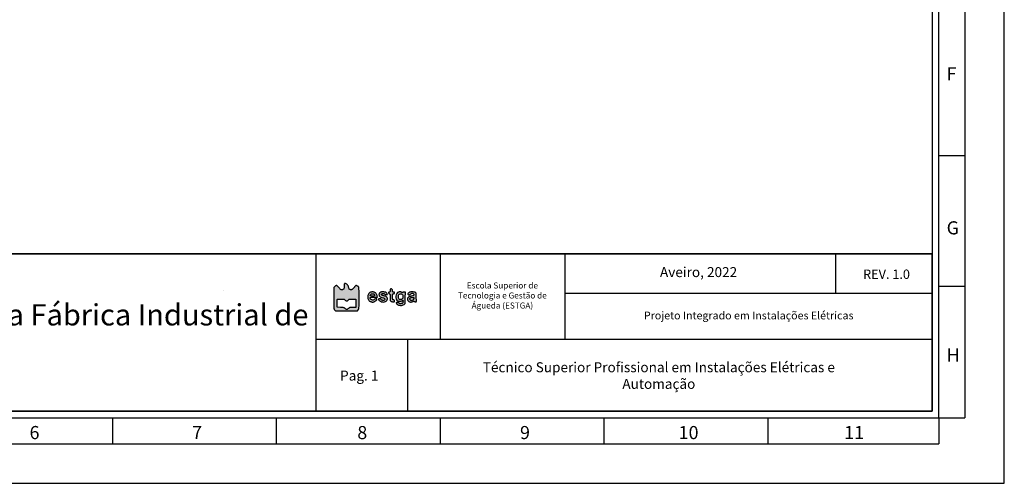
# Model space of a CAD drawing. Header units: millimetres. Extents: x -559 to 10735, y -2326 to 222.
# Tile 70 of 256: x 646 to 796, y -897 to -827. Entities that reach past the tile are written whole.
import ezdxf

# ---------------------------------------------------------------- set-up
doc = ezdxf.new("R2010")
doc.units = ezdxf.units.MM
doc.header["$LTSCALE"] = 4
for name, color, linetype in [('Cabeçalho', 252, 'Continuous'), ('Modelo', 251, 'Continuous'), ('Texto Cabeçalho', 3, 'Continuous')]:
    doc.layers.add(name, color=color, linetype=linetype)

msp = doc.modelspace()

# ---------------------------------------------------------------- hatches: boundary and pattern name
at = {"layer": 'Texto Cabeçalho'}
h = msp.add_hatch(color=256, dxfattribs=at)
h.dxf.hatch_style = 1
h.paths.add_polyline_path([(696.31, -867.79, -0.103369), (696.19, -867.71, -0.100368), (696.11, -867.58, -0.089615), (696.09, -867.43, 0.138861), (696.04, -867.26, 0.04933), (695.89, -867.06, 0.049188), (695.7, -866.89, 0.157567), (695.54, -866.84, 0.119218), (695.47, -866.86, 0.19762), (695.43, -866.9, 0.071776), (695.42, -867, 0.007282), (695.41, -867.23, -0.03039), (695.4, -867.52, -0.109263), (695.33, -867.69, -0.162003), (695.22, -867.79, -0.093147), (695.05, -867.82, -0.088417), (694.95, -867.8, -0.074351), (694.86, -867.75, -0.047695), (694.75, -867.65, -0.013943), (694.61, -867.49, 0.016235), (694.5, -867.36, 0.021586), (694.39, -867.25, 0.019562), (694.3, -867.17, 0.160613), (694.24, -867.15, 0.105218), (694.2, -867.16, 0.031288), (694.13, -867.19, 0.029869), (694.05, -867.24, 0.028262), (693.98, -867.3), (693.82, -867.45), (693.82, -869.1, 0.001459), (693.83, -870.1, 0.014831), (693.84, -870.52, 0.036596), (693.87, -870.75, 0.117837), (693.94, -870.89), (694.06, -871.03), (695.75, -871.03), (697.44, -871.03), (697.56, -870.88, 0.110111), (697.62, -870.74, 0.037202), (697.66, -870.51, 0.01517), (697.67, -870.1, 0.001536), (697.68, -869.13, 0.00222), (697.67, -868.5, 0.00338), (697.67, -867.97, 0.001252), (697.65, -867.5, 0.085167), (697.64, -867.42, 0.1341), (697.57, -867.33, 0.046674), (697.43, -867.24, 0.046093), (697.28, -867.18, 0.175615), (697.18, -867.18, 0.095071), (697.13, -867.21, 0.011188), (697.05, -867.29, 0.013085), (696.96, -867.4, 0.010367), (696.86, -867.52, -0.016413), (696.74, -867.67, -0.050954), (696.64, -867.76, -0.075762), (696.55, -867.8, -0.085445), (696.46, -867.82, -0.100623)])
h.paths.add_polyline_path([(696.35, -869.23, -0.006824), (696.65, -869.24), (697.16, -869.26), (697.17, -869.89), (697.19, -870.51), (696.7, -870.51, 0.008317), (696.41, -870.52, 0.049732), (696.26, -870.54, 0.085353), (696.15, -870.58, 0.053245), (696.05, -870.67, -0.051848), (695.92, -870.77, -0.137763), (695.8, -870.81, -0.141522), (695.68, -870.78, -0.055915), (695.55, -870.68, 0.066463), (695.45, -870.61, 0.061609), (695.33, -870.56, 0.037581), (695.16, -870.53, 0.008945), (694.87, -870.51), (694.34, -870.48), (694.32, -869.94, -0.005737), (694.32, -869.72, -0.007758), (694.32, -869.53, -0.005495), (694.33, -869.36, -0.080952), (694.34, -869.31, -0.226456), (694.38, -869.27, -0.042121), (694.48, -869.25, -0.028091), (694.64, -869.23, -0.008218), (694.89, -869.23, -0.007127), (695.21, -869.23, -0.049297), (695.36, -869.25, -0.091664), (695.46, -869.3, -0.058119), (695.56, -869.38, 0.049987), (695.69, -869.49, 0.158555), (695.79, -869.52, 0.161487), (695.9, -869.49, 0.052373), (696.02, -869.38, -0.055528), (696.11, -869.29, -0.105577), (696.21, -869.25, -0.055162)], flags=16)
at = {"layer": 'Texto Cabeçalho', "true_color": 0x000000}
h = msp.add_hatch(color=18, dxfattribs=at)
h.dxf.hatch_style = 1
h.paths.add_polyline_path([(699.38, -869.01, -0.113871), (699.46, -868.98, -0.04008), (699.6, -868.96, -0.005228), (699.92, -868.96), (700.47, -868.96), (700.44, -868.76, 0.048578), (700.38, -868.57, 0.065059), (700.28, -868.41, 0.068572), (700.16, -868.28, 0.062515), (700, -868.19, 0.023173), (699.83, -868.13, 0.080221), (699.72, -868.11, 0.075403), (699.6, -868.13, 0.018955), (699.42, -868.2, 0.076875), (699.24, -868.31, 0.080553), (699.1, -868.47, 0.076557), (699.02, -868.67, 0.060775), (698.99, -868.9, 0.052656), (699.02, -869.13, 0.074597), (699.09, -869.33, 0.080636), (699.21, -869.48, 0.074541), (699.38, -869.59, 0.034396), (699.56, -869.66, 0.065799), (699.7, -869.69, 0.069298), (699.85, -869.68, 0.042275), (700.01, -869.62, 0.054982), (700.14, -869.55, 0.036275), (700.27, -869.44, 0.034641), (700.37, -869.33, 0.160063), (700.4, -869.25, 0.390518), (700.36, -869.21, 0.056062), (700.23, -869.21, 0.050936), (700.09, -869.24, 0.117799), (699.99, -869.3, -0.16673), (699.82, -869.38, -0.120242), (699.6, -869.36, -0.124135), (699.42, -869.24, -0.18266), (699.36, -869.06, -0.238399)])
h.paths.add_polyline_path([(699.39, -868.64, -0.091609), (699.45, -868.53, -0.108903), (699.56, -868.45, -0.078201), (699.71, -868.41, -0.081241), (699.85, -868.42, -0.13845), (699.96, -868.48, -0.062207), (699.99, -868.52, -0.039117), (700.01, -868.57, -0.038824), (700.03, -868.62, -0.056382), (700.03, -868.67, -0.139014), (700.02, -868.72, -0.168808), (699.97, -868.76, -0.074881), (699.89, -868.77, -0.012599), (699.73, -868.78, -0.02814), (699.51, -868.76, -0.156678), (699.4, -868.72, -0.311186)], flags=16)
h.paths.add_polyline_path([(701, -868.92, 0.01235), (701.32, -869.03, -0.055419), (701.5, -869.11, -0.154763), (701.59, -869.21, -0.239194), (701.58, -869.31, -0.128236), (701.49, -869.41, -0.132572), (701.38, -869.44, -0.077903), (701.24, -869.42, -0.080674), (701.11, -869.37, -0.168057), (701.05, -869.28, 0.202023), (700.99, -869.21, 0.079859), (700.88, -869.18, 0.076974), (700.75, -869.18, 0.15765), (700.67, -869.22, 0.332869), (700.65, -869.31, 0.066485), (700.75, -869.44, 0.056587), (700.9, -869.56, 0.072154), (701.07, -869.64, 0.083014), (701.4, -869.68, 0.097651), (701.7, -869.61, 0.116791), (701.92, -869.44, 0.163369), (702, -869.21, 0.072663), (701.98, -869.05, 0.122125), (701.92, -868.93, 0.102823), (701.8, -868.84, 0.04161), (701.6, -868.78, -0.012751), (701.35, -868.71, -0.042101), (701.19, -868.64, -0.07158), (701.1, -868.58, -0.207626), (701.07, -868.51, -0.255969), (701.11, -868.44, -0.085662), (701.23, -868.39, -0.073886), (701.38, -868.37, -0.10615), (701.5, -868.41, -0.026102), (701.55, -868.44, -0.033758), (701.59, -868.47, -0.049946), (701.62, -868.51, 0.44107), (701.63, -868.54, 0.040945), (701.68, -868.55, 0.036019), (701.74, -868.56, 0.022477), (701.81, -868.56, 0.006342), (701.88, -868.56, 0.010544), (701.94, -868.56, 0.004395), (701.98, -868.56, 0.389495), (701.99, -868.55, 0.121245), (701.97, -868.47, 0.029603), (701.9, -868.35, 0.028452), (701.81, -868.24, 0.14911), (701.75, -868.2, 0.027359), (701.56, -868.16, 0.027599), (701.36, -868.14, 0.029348), (701.18, -868.14, 0.052114), (701.03, -868.17, 0.051808), (700.87, -868.24, 0.112549), (700.77, -868.32, 0.119902), (700.72, -868.44, 0.063393), (700.72, -868.6, 0.088373), (700.75, -868.74, 0.126496), (700.84, -868.84, 0.068854)])
h.paths.add_polyline_path([(702.79, -868.07, -0.022931), (702.79, -867.96, 0.099329), (702.76, -867.81, 0.135439), (702.67, -867.7, 0.177459), (702.56, -867.67, 0.181757), (702.46, -867.72, 0.133829), (702.44, -867.74, 0.022028), (702.43, -867.8, 0.022866), (702.42, -867.88, 0.018427), (702.42, -867.96, -0.024804), (702.41, -868.07, -0.110756), (702.39, -868.12, -0.174053), (702.36, -868.15, -0.085474), (702.3, -868.16, 0.071854), (702.24, -868.17, 0.117651), (702.2, -868.19, 0.122574), (702.18, -868.23, 0.082072), (702.17, -868.28, 0.097504), (702.18, -868.33, 0.076301), (702.21, -868.37, 0.074004), (702.25, -868.41, 0.081717), (702.3, -868.43, -0.145612), (702.36, -868.47, -0.130186), (702.4, -868.54, -0.049038), (702.41, -868.67, -0.005703), (702.42, -868.98, 0.014049), (702.43, -869.34, 0.10478), (702.47, -869.51, 0.190915), (702.57, -869.6, 0.068962), (702.75, -869.63, 0.011052), (702.95, -869.64, 0.089181), (703.03, -869.63, 0.209026), (703.08, -869.59, 0.103767), (703.09, -869.52, 0.102549), (703.08, -869.47, 0.09348), (703.05, -869.42, 0.080963), (703, -869.39, 0.055091), (702.94, -869.36, -0.085661), (702.85, -869.33, -0.172689), (702.81, -869.27, -0.068807), (702.79, -869.15, -0.006072), (702.79, -868.87, -0.005), (702.79, -868.57, -0.07577), (702.81, -868.47, -0.227977), (702.85, -868.43, -0.088152), (702.94, -868.41, 0.044917), (703.01, -868.4, 0.124433), (703.06, -868.38, 0.149479), (703.08, -868.34, 0.07578), (703.09, -868.29, 0.07578), (703.08, -868.23, 0.149479), (703.06, -868.19, 0.124433), (703.01, -868.17, 0.044917), (702.94, -868.16, -0.050044), (702.86, -868.16, -0.186049), (702.81, -868.13, -0.136666)])
h.paths.add_polyline_path([(704.75, -868.16), (704.57, -868.16, 0.033181), (704.5, -868.17, 0.043568), (704.43, -868.18, 0.050115), (704.39, -868.2, 0.187636), (704.36, -868.23, -0.247449), (704.34, -868.25, -0.10686), (704.3, -868.25, -0.060386), (704.24, -868.24, -0.023082), (704.16, -868.2, 0.019444), (704.03, -868.14, 0.077502), (703.95, -868.12, 0.074546), (703.86, -868.12, 0.017156), (703.71, -868.16, 0.196809), (703.43, -868.37, 0.106383), (703.3, -868.79, 0.105474), (703.35, -869.24, 0.191241), (703.58, -869.51, 0.085158), (703.73, -869.56, 0.050096), (703.92, -869.57, 0.050301), (704.1, -869.54, 0.090587), (704.24, -869.48, -0.012552), (704.33, -869.42, -0.257457), (704.36, -869.42, -0.273567), (704.37, -869.44, -0.013884), (704.38, -869.54, -0.05592), (704.36, -869.72, -0.118454), (704.3, -869.84, -0.135537), (704.19, -869.91, -0.084417), (704.04, -869.94, -0.04037), (703.96, -869.93, -0.038681), (703.88, -869.91, -0.041248), (703.81, -869.88, -0.099612), (703.76, -869.85, 0.147033), (703.67, -869.79, 0.057385), (703.52, -869.76, 0.064117), (703.38, -869.77, 0.359237), (703.34, -869.82, 0.130215), (703.34, -869.85, 0.023416), (703.38, -869.91, 0.023868), (703.43, -869.97, 0.019589), (703.49, -870.03, 0.128655), (703.69, -870.15, 0.067817), (703.99, -870.2, 0.066219), (704.29, -870.16, 0.103511), (704.53, -870.04), (704.71, -869.89), (704.73, -869.03)])
h.paths.add_polyline_path([(704.36, -868.71, -0.078162), (704.37, -868.89, -0.08106), (704.33, -869.07, -0.110055), (704.24, -869.2, -0.05576), (704.13, -869.29, -0.113803), (704.02, -869.32, -0.118156), (703.92, -869.3, -0.06293), (703.8, -869.24, -0.1635), (703.71, -869.1, -0.06554), (703.67, -868.86, -0.065846), (703.7, -868.63, -0.17401), (703.79, -868.5, -0.081368), (703.92, -868.43, -0.102035), (704.06, -868.42, -0.109501), (704.18, -868.46, -0.106286), (704.28, -868.55, -0.089684)], flags=16)
h.paths.add_polyline_path([(706.39, -868.55, 0.036016), (706.38, -868.39, 0.07733), (706.34, -868.29, 0.153756), (706.29, -868.24, 0.069667), (706.13, -868.18, 0.029511), (705.91, -868.15, 0.029541), (705.67, -868.14, 0.051631), (705.48, -868.16, 0.085642), (705.26, -868.26, 0.13911), (705.13, -868.41, 0.300432), (705.15, -868.53, 0.213781), (705.28, -868.59, 0.056561), (705.35, -868.58, 0.059268), (705.42, -868.56, 0.06217), (705.48, -868.52, 0.075491), (705.52, -868.47, -0.163422), (705.65, -868.37, -0.138242), (705.83, -868.35, -0.151603), (705.97, -868.43, -0.198567), (706.03, -868.57, -0.109936), (706.01, -868.66, -0.167168), (705.95, -868.72, -0.0704), (705.83, -868.76, -0.008633), (705.55, -868.81, 0.031451), (705.44, -868.83, 0.027553), (705.33, -868.87, 0.028543), (705.23, -868.92, 0.070294), (705.17, -868.97, 0.107636), (705.07, -869.11, 0.108361), (705.05, -869.27, 0.106663), (705.1, -869.44, 0.101341), (705.21, -869.57, 0.072013), (705.36, -869.65, 0.083264), (705.52, -869.69, 0.077928), (705.69, -869.67, 0.054111), (705.87, -869.6, -0.023082), (705.95, -869.56, -0.060386), (706.02, -869.55, -0.10686), (706.06, -869.55, -0.247449), (706.08, -869.57, 0.188788), (706.1, -869.59, 0.049671), (706.15, -869.61, 0.043241), (706.21, -869.63, 0.032838), (706.28, -869.63, 0.022226), (706.38, -869.63, 0.123286), (706.42, -869.61, 0.241912), (706.44, -869.58, 0.102416), (706.43, -869.54, -0.071957), (706.42, -869.47, -0.005942), (706.41, -869.3, -0.007853), (706.4, -869.09, -0.005973), (706.4, -868.87, 0.006065)])
h.paths.add_polyline_path([(706, -868.99, -0.172242), (706.02, -869.03, -0.047364), (706.03, -869.11, -0.096839), (706, -869.24, -0.097339), (705.93, -869.35, -0.098406), (705.82, -869.42, -0.101383), (705.69, -869.45, -0.098385), (705.58, -869.43, -0.121124), (705.48, -869.36, -0.129792), (705.44, -869.26, -0.122461), (705.44, -869.15, -0.103308), (705.49, -869.07, -0.109403), (705.56, -869.02, -0.071406), (705.68, -868.98, -0.022133), (705.86, -868.97, -0.034533), (705.95, -868.97, -0.151976)], flags=16)

# ---------------------------------------------------------------- linework, layer by layer
at = {"layer": 'Cabeçalho'}
msp.add_line((770.4, -868.4), (770.4, -862.33), dxfattribs=at)
at = {"layer": 'Modelo'}
for p, q in [((790.07, -747.33), (790.07, -887.33)), ((790.07, -797.33), (790.07, -847.33)), ((786.07, -847.33), (790.07, -847.33)), ((790.07, -847.33), (790.07, -887.33)), ((691.07, -862.33), (691.07, -886.33)), ((710.08, -875.33), (710.08, -862.49)), ((729.07, -862.33), (729.07, -875.33)), ((790.07, -867.33), (786.07, -867.33)), ((785.07, -868.4), (729.07, -868.4)), ((691.07, -875.33), (785.07, -875.33)), ((705.07, -875.33), (705.07, -886.33)), ((660.07, -887.33), (660.07, -891.33)), ((685.07, -891.33), (685.07, -887.33)), ((710.07, -891.33), (710.07, -887.33)), ((735.07, -891.33), (735.07, -887.33)), ((760.07, -891.33), (760.07, -887.33)), ((786.07, -887.33), (790.07, -887.33)), ((786.07, -887.33), (786.07, -891.33)), ((560.07, -891.33), (786.07, -891.33)), ((610.07, -891.33), (660.07, -891.33)), ((660.07, -891.33), (710.07, -891.33)), ((710.07, -891.33), (760.07, -891.33))]:
    msp.add_line(p, q, dxfattribs=at)
for points in [[(499.07, -897.33), (796.07, -897.33), (796.07, -687.33), (499.07, -687.33)], [(509.07, -887.33), (786.07, -887.33), (786.07, -697.33), (509.07, -697.33)], [(785.07, -886.33), (510.07, -886.33), (510.07, -698.33), (785.07, -698.33)], [(510.07, -862.33), (785.07, -862.33), (785.07, -886.33), (510.07, -886.33)], [(785.07, -862.33), (510.07, -862.33), (510.07, -886.33), (785.07, -886.33)], [(677.02, -867.91), (677.02, -867.91)]]:
    msp.add_lwpolyline(points, close=True, dxfattribs=at)
at = {"layer": 'Texto Cabeçalho'}
for points in [[(695.41, -867.23, -0.03039), (695.4, -867.52, -0.109263), (695.33, -867.69, -0.162002), (695.22, -867.79, -0.093148), (695.05, -867.82, -0.088414), (694.95, -867.8, -0.074352), (694.86, -867.75, -0.047695), (694.75, -867.65, -0.013943), (694.61, -867.49, 0.016236), (694.5, -867.36, 0.021587), (694.39, -867.25, 0.01956), (694.3, -867.17, 0.160613), (694.24, -867.15, 0.105217), (694.2, -867.16, 0.031287), (694.13, -867.19, 0.02987), (694.05, -867.24, 0.028262), (693.98, -867.3), (693.82, -867.45), (693.82, -869.1, 0.001459), (693.83, -870.1, 0.014831), (693.84, -870.52, 0.036596), (693.87, -870.75, 0.117837), (693.94, -870.89), (694.06, -871.03), (695.75, -871.03), (697.44, -871.03), (697.56, -870.88, 0.110111), (697.62, -870.74, 0.037202), (697.66, -870.51, 0.01517), (697.67, -870.1, 0.001536), (697.68, -869.13, 0.00222), (697.67, -868.5, 0.00338), (697.67, -867.97, 0.001252), (697.65, -867.5, 0.085167), (697.64, -867.42, 0.1341), (697.57, -867.33, 0.046674), (697.43, -867.24, 0.046093), (697.28, -867.18, 0.175615), (697.18, -867.18, 0.095071), (697.13, -867.21, 0.011196), (697.05, -867.29, 0.013078), (696.96, -867.4, 0.010367), (696.86, -867.52, -0.016413), (696.74, -867.67, -0.050954), (696.64, -867.76, -0.075762), (696.55, -867.8, -0.085443), (696.46, -867.82, -0.100625), (696.31, -867.79, -0.103356), (696.19, -867.71, -0.100381), (696.11, -867.58, -0.089614), (696.09, -867.43, 0.13886), (696.04, -867.26, 0.04933), (695.89, -867.06, 0.049188), (695.7, -866.89, 0.157567), (695.54, -866.84, 0.119219), (695.47, -866.86, 0.197619), (695.43, -866.9, 0.071776), (695.42, -867, 0.007282)], [(695.56, -869.38, 0.049987), (695.69, -869.49, 0.158555), (695.79, -869.52, 0.161487), (695.9, -869.49, 0.052373), (696.02, -869.38, -0.055528), (696.11, -869.29, -0.105578), (696.21, -869.25, -0.055162), (696.35, -869.23, -0.006824), (696.65, -869.24), (697.16, -869.26), (697.17, -869.89), (697.19, -870.51), (696.7, -870.51, 0.008317), (696.41, -870.52, 0.049732), (696.26, -870.54, 0.085354), (696.15, -870.58, 0.053245), (696.05, -870.67, -0.051848), (695.92, -870.77, -0.137763), (695.8, -870.81, -0.141522), (695.68, -870.78, -0.055915), (695.55, -870.68, 0.066463), (695.45, -870.61, 0.061609), (695.33, -870.56, 0.037581), (695.16, -870.53, 0.008945), (694.87, -870.51), (694.34, -870.48), (694.32, -869.94, -0.005737), (694.32, -869.72, -0.007759), (694.32, -869.53, -0.005495), (694.33, -869.36, -0.080952), (694.34, -869.31, -0.226456), (694.38, -869.27, -0.042121), (694.48, -869.25, -0.028091), (694.64, -869.23, -0.008218), (694.89, -869.23, -0.007127), (695.21, -869.23, -0.049297), (695.36, -869.25, -0.091664), (695.46, -869.3, -0.058119)]]:
    msp.add_lwpolyline(points, format="xyb", close=True, dxfattribs=at)
at = {"layer": 'Texto Cabeçalho', "color": 18, "true_color": 0x000000}
for points in [[(702.46, -867.72, 0.13383), (702.44, -867.74, 0.022027), (702.43, -867.8, 0.022866), (702.42, -867.88, 0.018427), (702.42, -867.96, -0.024804), (702.41, -868.07, -0.110756), (702.39, -868.12, -0.174054), (702.36, -868.15, -0.085474), (702.3, -868.16, 0.071854), (702.24, -868.17, 0.117651), (702.2, -868.19, 0.122573), (702.18, -868.23, 0.082074), (702.17, -868.28, 0.097502), (702.18, -868.33, 0.076311), (702.21, -868.37, 0.073995), (702.25, -868.41, 0.081717), (702.3, -868.43, -0.145614), (702.36, -868.47, -0.130184), (702.4, -868.54, -0.049038), (702.41, -868.67, -0.005703), (702.42, -868.98, 0.014049), (702.43, -869.34, 0.10478), (702.47, -869.51, 0.190915), (702.57, -869.6, 0.068962), (702.75, -869.63, 0.011052), (702.95, -869.64, 0.089181), (703.03, -869.63, 0.209026), (703.08, -869.59, 0.103767), (703.09, -869.52, 0.102549), (703.08, -869.47, 0.09348), (703.05, -869.42, 0.080962), (703, -869.39, 0.055092), (702.94, -869.36, -0.085661), (702.85, -869.33, -0.172688), (702.81, -869.27, -0.068807), (702.79, -869.15, -0.006069), (702.79, -868.87, -0.005003), (702.79, -868.57, -0.07577), (702.81, -868.47, -0.227976), (702.85, -868.43, -0.088152), (702.94, -868.41, 0.044917), (703.01, -868.4, 0.124434), (703.06, -868.38, 0.149477), (703.08, -868.34, 0.07578), (703.09, -868.29, 0.07578), (703.08, -868.23, 0.149477), (703.06, -868.19, 0.124434), (703.01, -868.17, 0.044917), (702.94, -868.16, -0.050044), (702.86, -868.16, -0.186049), (702.81, -868.13, -0.136666), (702.79, -868.07, -0.022931), (702.79, -867.96, 0.099329), (702.76, -867.81, 0.135439), (702.67, -867.7, 0.177459), (702.56, -867.67, 0.181757)], [(699.42, -868.2, 0.076875), (699.24, -868.31, 0.080556), (699.1, -868.47, 0.076556), (699.02, -868.67, 0.060774), (698.99, -868.9, 0.052657), (699.02, -869.13, 0.074597), (699.09, -869.33, 0.080632), (699.21, -869.48, 0.074544), (699.38, -869.59, 0.034396), (699.56, -869.66, 0.065799), (699.7, -869.69, 0.069299), (699.85, -869.68, 0.042275), (700.01, -869.62, 0.054984), (700.14, -869.55, 0.036273), (700.27, -869.44, 0.034643), (700.37, -869.33, 0.160063), (700.4, -869.25, 0.390517), (700.36, -869.21, 0.056063), (700.23, -869.21, 0.050935), (700.09, -869.24, 0.117799), (699.99, -869.3, -0.166731), (699.82, -869.38, -0.120236), (699.6, -869.36, -0.12414), (699.42, -869.24, -0.18266), (699.36, -869.06, -0.238398), (699.38, -869.01, -0.113871), (699.46, -868.98, -0.04008), (699.6, -868.96, -0.005228), (699.92, -868.96), (700.47, -868.96), (700.44, -868.76, 0.048578), (700.38, -868.57, 0.065057), (700.28, -868.41, 0.068575), (700.16, -868.28, 0.062514), (700, -868.19, 0.023173), (699.83, -868.13, 0.08022), (699.72, -868.11, 0.075404), (699.6, -868.13, 0.018955)], [(699.96, -868.48, -0.062206), (699.99, -868.52, -0.039117), (700.01, -868.57, -0.038823), (700.03, -868.62, -0.056383), (700.03, -868.67, -0.139013), (700.02, -868.72, -0.168809), (699.97, -868.76, -0.074881), (699.89, -868.77, -0.012599), (699.73, -868.78, -0.028141), (699.51, -868.76, -0.156678), (699.4, -868.72, -0.311186), (699.39, -868.64, -0.09161), (699.45, -868.53, -0.108903), (699.56, -868.45, -0.078199), (699.71, -868.41, -0.081243), (699.85, -868.42, -0.138452)], [(701.03, -868.17, 0.051806), (700.87, -868.24, 0.112553), (700.77, -868.32, 0.119897), (700.72, -868.44, 0.063394), (700.72, -868.6, 0.088372), (700.75, -868.74, 0.126496), (700.84, -868.84, 0.068854), (701, -868.92, 0.01235), (701.32, -869.03, -0.055419), (701.5, -869.11, -0.154763), (701.59, -869.21, -0.239194), (701.58, -869.31, -0.128234), (701.49, -869.41, -0.132575), (701.38, -869.44, -0.077903), (701.24, -869.42, -0.080674), (701.11, -869.37, -0.168057), (701.05, -869.28, 0.202023), (700.99, -869.21, 0.079858), (700.88, -869.18, 0.076975), (700.75, -869.18, 0.15765), (700.67, -869.22, 0.332868), (700.65, -869.31, 0.066484), (700.75, -869.44, 0.056587), (700.9, -869.56, 0.072154), (701.07, -869.64, 0.083015), (701.4, -869.68, 0.09765), (701.7, -869.61, 0.11679), (701.92, -869.44, 0.163367), (702, -869.21, 0.072664), (701.98, -869.05, 0.122124), (701.92, -868.93, 0.102824), (701.8, -868.84, 0.04161), (701.6, -868.78, -0.012751), (701.35, -868.71, -0.042101), (701.19, -868.64, -0.07158), (701.1, -868.58, -0.207626), (701.07, -868.51, -0.255969), (701.11, -868.44, -0.085662), (701.23, -868.39, -0.073885), (701.38, -868.37, -0.106152), (701.5, -868.41, -0.026101), (701.55, -868.44, -0.03376), (701.59, -868.47, -0.035864), (701.61, -868.5, -0.175941), (701.62, -868.52, 0.30201), (701.63, -868.54, 0.040944), (701.68, -868.55, 0.03602), (701.74, -868.56, 0.022477), (701.81, -868.56, 0.006342), (701.88, -868.56, 0.010545), (701.94, -868.56, 0.004395), (701.98, -868.56, 0.389495), (701.99, -868.55, 0.121245), (701.97, -868.47, 0.029611), (701.9, -868.35, 0.028445), (701.81, -868.24, 0.149111), (701.75, -868.2, 0.027359), (701.56, -868.16, 0.027599), (701.36, -868.14, 0.029348), (701.18, -868.14, 0.052116)], [(703.71, -868.16, 0.196809), (703.43, -868.37, 0.106383), (703.3, -868.79, 0.105474), (703.35, -869.24, 0.191244), (703.58, -869.51, 0.085154), (703.73, -869.56, 0.050096), (703.92, -869.57, 0.050301), (704.1, -869.54, 0.090587), (704.24, -869.48, -0.012552), (704.33, -869.42, -0.257457), (704.36, -869.42, -0.273567), (704.37, -869.44, -0.013884), (704.38, -869.54, -0.05592), (704.36, -869.72, -0.118454), (704.3, -869.84, -0.135536), (704.19, -869.91, -0.084417), (704.04, -869.94, -0.040357), (703.96, -869.93, -0.038692), (703.88, -869.91, -0.041249), (703.81, -869.88, -0.099612), (703.76, -869.85, 0.147033), (703.67, -869.79, 0.057383), (703.52, -869.76, 0.064119), (703.38, -869.77, 0.359236), (703.34, -869.82, 0.130216), (703.34, -869.85, 0.023416), (703.38, -869.91, 0.023867), (703.43, -869.97, 0.01959), (703.49, -870.03, 0.128655), (703.69, -870.15, 0.067817), (703.99, -870.2, 0.066219), (704.29, -870.16, 0.103511), (704.53, -870.04), (704.71, -869.89), (704.73, -869.03), (704.75, -868.16), (704.57, -868.16, 0.033181), (704.5, -868.17, 0.043567), (704.43, -868.18, 0.050115), (704.39, -868.2, 0.187636), (704.36, -868.23, -0.24745), (704.34, -868.25, -0.106859), (704.3, -868.25, -0.060386), (704.24, -868.24, -0.023082), (704.16, -868.2, 0.019444), (704.03, -868.14, 0.077509), (703.95, -868.12, 0.07454), (703.86, -868.12, 0.017156)], [(704.28, -868.55, -0.089685), (704.36, -868.71, -0.078159), (704.37, -868.89, -0.081063), (704.33, -869.07, -0.110055), (704.24, -869.2, -0.05576), (704.13, -869.29, -0.113798), (704.02, -869.32, -0.118162), (703.92, -869.3, -0.06293), (703.8, -869.24, -0.1635), (703.71, -869.1, -0.06554), (703.67, -868.86, -0.065846), (703.7, -868.63, -0.174009), (703.79, -868.5, -0.081369), (703.92, -868.43, -0.102035), (704.06, -868.42, -0.1095), (704.18, -868.46, -0.106285)], [(705.48, -868.16, 0.085643), (705.26, -868.26, 0.139111), (705.13, -868.41, 0.30043), (705.15, -868.53, 0.213781), (705.28, -868.59, 0.056559), (705.35, -868.58, 0.059271), (705.42, -868.56, 0.062169), (705.48, -868.52, 0.075491), (705.52, -868.47, -0.163421), (705.65, -868.37, -0.138241), (705.83, -868.35, -0.151604), (705.97, -868.43, -0.198569), (706.03, -868.57, -0.109935), (706.01, -868.66, -0.167168), (705.95, -868.72, -0.0704), (705.83, -868.76, -0.008633), (705.55, -868.81, 0.031451), (705.44, -868.83, 0.027552), (705.33, -868.87, 0.028544), (705.23, -868.92, 0.070293), (705.17, -868.97, 0.107636), (705.07, -869.11, 0.108364), (705.05, -869.27, 0.106657), (705.1, -869.44, 0.101343), (705.21, -869.57, 0.072013), (705.36, -869.65, 0.083267), (705.52, -869.69, 0.077925), (705.69, -869.67, 0.054111), (705.87, -869.6, -0.023082), (705.95, -869.56, -0.060386), (706.02, -869.55, -0.106859), (706.06, -869.55, -0.24745), (706.08, -869.57, 0.188788), (706.1, -869.59, 0.049672), (706.15, -869.61, 0.043241), (706.21, -869.63, 0.032837), (706.28, -869.63, 0.022226), (706.38, -869.63, 0.123286), (706.42, -869.61, 0.241912), (706.44, -869.58, 0.102416), (706.43, -869.54, -0.071957), (706.42, -869.47, -0.005943), (706.41, -869.3, -0.007853), (706.4, -869.09, -0.005973), (706.4, -868.87, 0.006065), (706.39, -868.55, 0.036016), (706.38, -868.39, 0.07733), (706.34, -868.29, 0.153756), (706.29, -868.24, 0.069667), (706.13, -868.18, 0.029521), (705.91, -868.15, 0.029531), (705.67, -868.14, 0.05163)], [(706.03, -869.11, -0.096839), (706, -869.24, -0.097339), (705.93, -869.35, -0.098406), (705.82, -869.42, -0.101383), (705.69, -869.45, -0.098386), (705.58, -869.43, -0.121123), (705.48, -869.36, -0.129796), (705.44, -869.26, -0.122458), (705.44, -869.15, -0.103306), (705.49, -869.07, -0.109406), (705.56, -869.02, -0.071406), (705.68, -868.98, -0.022133), (705.86, -868.97, -0.034533), (705.95, -868.97, -0.151976), (706, -868.99, -0.172243), (706.02, -869.03, -0.047364)]]:
    msp.add_lwpolyline(points, format="xyb", close=True, dxfattribs=at)

# ---------------------------------------------------------------- texts
at = {"layer": 'Modelo', "char_height": 2, "attachment_point": 1}
for s, insert in [('F', (787.28, -833.87)), ('G', (787.28, -857.37)), ('H', (787.28, -876.76)), ('6', (647.43, -888.59)), ('7', (672.22, -888.59)), ('8', (697.41, -888.59)), ('9', (722.22, -888.59)), ('10', (746.41, -888.59)), ('11', (771.66, -888.59))]:
    msp.add_mtext_dynamic_manual_height_columns(s, width=27.4577, gutter_width=10, heights=[0], dxfattribs=dict(at, insert=insert))
at = {"layer": 'Texto Cabeçalho', "attachment_point": 1}
for s, width, gutter_width, heights, insert, char_height in [('\\pxqc;Aveiro, 2022', 38.1544, 7.6, [0], (730.37, -864.36), 1.5207), ('\\pxqc;REV. 1.0', 18.3524, 7.1, [0], (768.93, -864.73), 1.4205), ('\\pxqc;Escola Superior de Tecnologia e Gestão de Águeda (ESTGA)', 16.0169, 4.58, [4.99], (711.52, -866.7), 0.9168), ('{\\fMeiryo UI|b1|i0|c0|p50;Projeto Elétrico de uma Fábrica Industrial de Injeção de Plástico}', 94.4781, 12.33, [15.33], (598.06, -870.01), 3.2441), ('\\pxqc;Projeto Integrado em Instalações Elétricas', 42.3912, 5.95, [4.48], (735.9, -871.14), 1.1892), ('\\pxqc;Técnico Superior Profissional em Instalações Elétricas e Automação', 61.8572, 7.6, [5.53], (712.46, -878.87), 1.5207), ('\\pxqc;Pag. 1', 8.4995, 7.6, [0], (693.45, -880.14), 1.5207)]:
    msp.add_mtext_dynamic_manual_height_columns(s, width=width, gutter_width=gutter_width, heights=heights, dxfattribs=dict(at, insert=insert, char_height=char_height))

doc.saveas('drawing.dxf')
